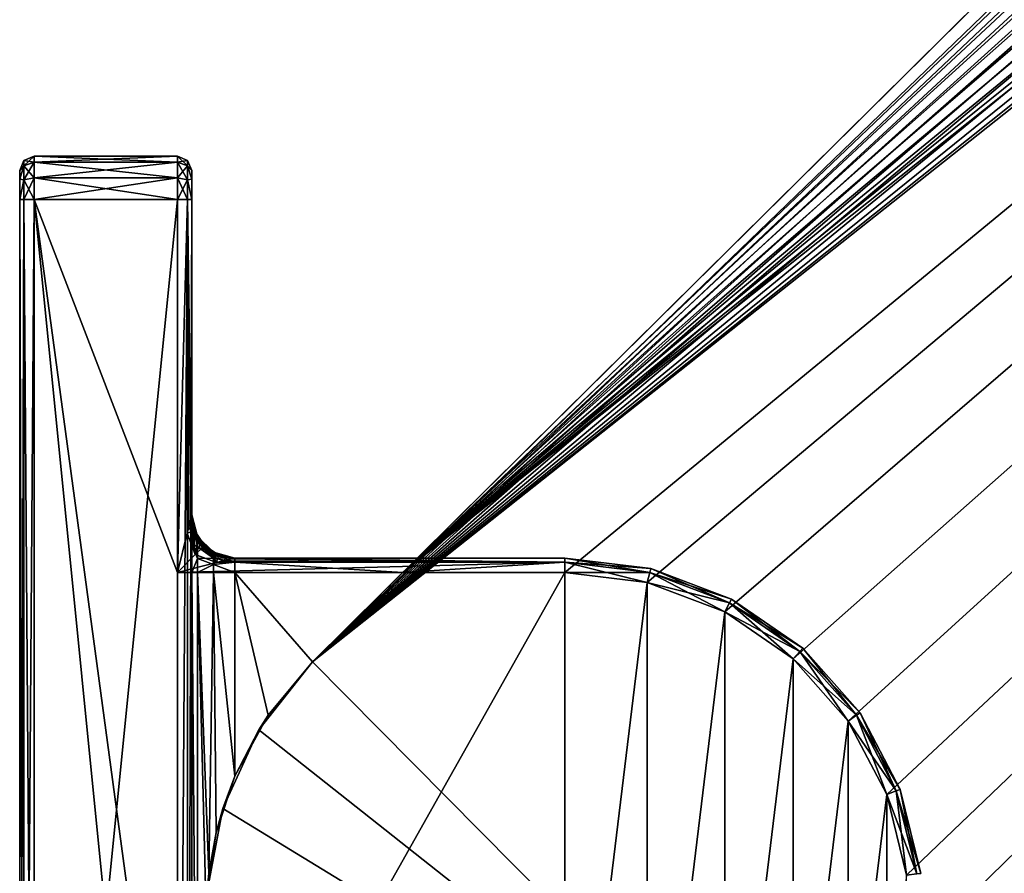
# Model space of a CAD drawing. Header units: metres. Extents: x 0 to 643, y -594 to 49.
# Tile 2 of 22: x 0 to 34, y -187 to -158. Entities that reach past the tile are written whole.
import ezdxf

# ---------------------------------------------------------------- set-up
doc = ezdxf.new("R2010")
doc.units = ezdxf.units.M

msp = doc.modelspace()

# ---------------------------------------------------------------- linework, layer by layer
at = {"layer": 'Y2A610'}
for points in [[(178.153732, -18.019377, 1998), (10.203054, -179.964493, 1998), (181.160767, -18.215542, 1998)], [(10.203054, -179.964493, 1998), (178.153732, -18.019377, 1998), (170.052521, -21.619474, 1998)], [(181.160767, -18.215542, 1998), (10.203054, -179.964493, 1998), (184.033463, -19.125635, 1998)], [(184.033463, -19.125635, 1998), (10.203054, -179.964493, 1998), (186.604889, -20.696764, 1998)], [(186.604889, -20.696764, 1998), (10.203054, -179.964493, 1998), (188.725601, -22.837624, 1998)], [(170.052521, -21.619474, 1998), (170.052521, -21.619474, 1992), (10.203054, -179.964493, 1998)], [(170.052521, -21.619474, 1992), (166.849472, -24.792381, 1992), (10.203054, -179.964493, 1998)], [(188.725601, -22.837624, 1998), (10.203054, -179.964493, 1998), (190.272339, -25.42379, 1998)], [(10.203054, -179.964493, 1998), (166.849472, -24.792381, 1992), (13.352166, -176.845032, 1992)], [(166.849472, -30.5, 1992), (13.352166, -176.845032, 1992), (166.849472, -24.792381, 1992)], [(190.272339, -25.42379, 1998), (10.203054, -179.964493, 1998), (191.155228, -28.30497, 1998)], [(191.155228, -28.30497, 1998), (10.203054, -179.964493, 1998), (191.322952, -31.313715, 1998)], [(167.198166, -33.371788, 1992), (13.352166, -176.845032, 1992), (166.849472, -30.5, 1992)], [(191.322952, -31.313715, 1998), (10.203054, -179.964493, 1998), (190.765762, -34.275169, 1998)], [(168.223999, -36.076679, 1992), (13.352166, -176.845032, 1992), (167.198166, -33.371788, 1992)], [(190.765762, -34.275169, 1998), (10.203054, -179.964493, 1998), (189.516037, -37.017227, 1998)], [(169.86734, -38.457474, 1992), (13.352166, -176.845032, 1992), (168.223999, -36.076679, 1992)], [(189.516037, -37.017227, 1998), (10.203054, -179.964493, 1998), (187.646408, -39.380527, 1998)], [(172.0327, -40.375805, 1992), (13.352166, -176.845032, 1992), (169.86734, -38.457474, 1992)], [(187.646408, -39.380527, 1998), (10.203054, -179.964493, 1998), (27.796946, -197.725555, 1998)], [(187.646408, -39.380527, 1992), (187.646408, -39.380527, 1998), (27.796946, -197.725555, 1992)], [(187.646408, -39.380527, 1998), (27.796946, -197.725555, 1998), (27.796946, -197.725555, 1992)], [(27.796946, -197.725555, 1992), (185.666245, -40.375805, 1992), (187.646408, -39.380527, 1992)], [(174.594208, -41.720196, 1992), (13.352166, -176.845032, 1992), (172.0327, -40.375805, 1992)], [(185.666245, -40.375805, 1992), (27.796946, -197.725555, 1992), (183.104721, -41.720196, 1992)], [(177.40303, -42.412506, 1992), (13.352166, -176.845032, 1992), (174.594208, -41.720196, 1992)], [(13.352166, -176.845032, 1992), (183.104721, -41.720196, 1992), (19, -176.845032, 1992)], [(183.104721, -41.720196, 1992), (13.352166, -176.845032, 1992), (180.295914, -42.412506, 1992)], [(183.104721, -41.720196, 1992), (21.871788, -177.193726, 1992), (19, -176.845032, 1992)], [(21.871788, -177.193726, 1992), (183.104721, -41.720196, 1992), (24.576677, -178.219559, 1992)], [(24.576677, -178.219559, 1992), (183.104721, -41.720196, 1992), (26.957472, -179.8629, 1992)], [(26.957472, -179.8629, 1992), (183.104721, -41.720196, 1992), (28.875807, -182.028244, 1992)], [(183.104721, -41.720196, 1992), (27.796946, -197.725555, 1992), (28.875807, -195.661804, 1992)], [(28.875807, -195.661804, 1992), (30.220196, -193.100281, 1992), (183.104721, -41.720196, 1992)], [(28.875807, -182.028244, 1992), (183.104721, -41.720196, 1992), (30.220196, -184.589767, 1992)], [(30.220196, -193.100281, 1992), (30.912506, -190.291458, 1992), (183.104721, -41.720196, 1992)], [(30.220196, -184.589767, 1992), (183.104721, -41.720196, 1992), (30.912506, -187.39859, 1992)], [(30.912506, -187.39859, 1992), (183.104721, -41.720196, 1992), (30.912506, -190.291458, 1992)], [(180.295914, -42.412506, 1992), (13.352166, -176.845032, 1992), (177.40303, -42.412506, 1992)], [(0.146447, -162.672821, 1988.823242), (0, -162.845032, 1989.5), (0.146447, -162.49147, 1989.5)], [(0, -162.845032, 1989.5), (0, -162.845032, 2011.5), (0.146447, -162.49147, 1989.5)], [(0, -162.845032, 2011.5), (0.146447, -162.49147, 2011.5), (0.146447, -162.49147, 1989.5)], [(0, -162.845032, 2011.5), (0.146447, -162.672821, 2012.176758), (0.146447, -162.49147, 2011.5)], [(0.5, -162.54599, 1988.75), (0.146447, -162.672821, 1988.823242), (0.5, -162.345032, 1989.5)], [(0.146447, -162.672821, 1988.823242), (0.146447, -162.49147, 1989.5), (0.5, -162.345032, 1989.5)], [(0.146447, -162.49147, 1989.5), (0.146447, -162.49147, 2011.5), (0.5, -162.345032, 1989.5)], [(0.146447, -162.49147, 2011.5), (0.5, -162.345032, 2011.5), (0.5, -162.345032, 1989.5)], [(0.5, -162.345032, 2011.5), (0.146447, -162.49147, 2011.5), (0.5, -162.54599, 2012.25)], [(0.146447, -162.49147, 2011.5), (0.146447, -162.672821, 2012.176758), (0.5, -162.54599, 2012.25)], [(0.5, -163.095032, 1988.200928), (0.146447, -163.168243, 1988.327759), (0.5, -162.54599, 1988.75)], [(0.146447, -163.168243, 1988.327759), (0.146447, -162.672821, 1988.823242), (0.5, -162.54599, 1988.75)], [(0.5, -162.54599, 2012.25), (0.146447, -162.672821, 2012.176758), (0.5, -163.095032, 2012.799072)], [(0.5, -162.54599, 2012.25), (5.5, -162.54599, 2012.25), (0.5, -162.345032, 2011.5)], [(5.5, -162.54599, 2012.25), (5.5, -162.345032, 2011.5), (0.5, -162.345032, 2011.5)], [(0.5, -162.345032, 1989.5), (0.5, -162.345032, 2011.5), (5.5, -162.345032, 1989.5)], [(0.5, -162.345032, 2011.5), (5.5, -162.345032, 2011.5), (5.5, -162.345032, 1989.5)], [(0.5, -162.345032, 1989.5), (5.5, -162.345032, 1989.5), (0.5, -162.54599, 1988.75)], [(5.5, -162.345032, 1989.5), (5.5, -162.54599, 1988.75), (0.5, -162.54599, 1988.75)], [(0.5, -163.095032, 2012.799072), (5.5, -163.095032, 2012.799072), (0.5, -162.54599, 2012.25)], [(5.5, -163.095032, 2012.799072), (5.5, -162.54599, 2012.25), (0.5, -162.54599, 2012.25)], [(0.5, -162.54599, 1988.75), (5.5, -162.54599, 1988.75), (0.5, -163.095032, 1988.200928)], [(5.5, -162.54599, 1988.75), (5.5, -163.095032, 1988.200928), (0.5, -163.095032, 1988.200928)], [(5.5, -162.345032, 1989.5), (5.853553, -162.49147, 1989.5), (5.5, -162.54599, 1988.75)], [(5.5, -162.345032, 1989.5), (5.5, -162.345032, 2011.5), (5.853553, -162.49147, 1989.5)], [(5.5, -162.345032, 2011.5), (5.853553, -162.49147, 2011.5), (5.853553, -162.49147, 1989.5)], [(5.5, -162.54599, 2012.25), (5.853553, -162.672821, 2012.176758), (5.5, -162.345032, 2011.5)], [(5.853553, -162.672821, 2012.176758), (5.853553, -162.49147, 2011.5), (5.5, -162.345032, 2011.5)], [(5.853553, -162.49147, 1989.5), (5.853553, -162.672821, 1988.823242), (5.5, -162.54599, 1988.75)], [(5.5, -162.54599, 1988.75), (5.853553, -162.672821, 1988.823242), (5.5, -163.095032, 1988.200928)], [(5.5, -163.095032, 2012.799072), (5.853553, -163.168243, 2012.672241), (5.5, -162.54599, 2012.25)], [(5.853553, -163.168243, 2012.672241), (5.853553, -162.672821, 2012.176758), (5.5, -162.54599, 2012.25)], [(6, -162.845032, 1989.5), (5.853553, -162.672821, 1988.823242), (5.853553, -162.49147, 1989.5)], [(5.853553, -162.49147, 1989.5), (5.853553, -162.49147, 2011.5), (6, -162.845032, 1989.5)], [(5.853553, -162.49147, 2011.5), (6, -162.845032, 2011.5), (6, -162.845032, 1989.5)], [(5.853553, -162.672821, 2012.176758), (6, -162.845032, 2011.5), (5.853553, -162.49147, 2011.5)], [(0.146447, -163.168243, 1988.327759), (0, -163.137924, 1988.792847), (0.146447, -162.672821, 1988.823242)], [(0, -163.137924, 1988.792847), (0, -162.845032, 1989.5), (0.146447, -162.672821, 1988.823242)], [(0, -163.137924, 2012.207153), (0.146447, -162.672821, 2012.176758), (0, -162.845032, 2011.5)], [(0.146447, -162.672821, 2012.176758), (0, -163.137924, 2012.207153), (0.146447, -163.168243, 2012.672241)], [(0, -163.137924, 2012.207153), (0, -162.845032, 2011.5), (0, -163.137924, 1988.792847)], [(0, -163.137924, 1988.792847), (0, -162.845032, 2011.5), (0, -162.845032, 1989.5)], [(0.146447, -162.672821, 2012.176758), (0.146447, -163.168243, 2012.672241), (0.5, -163.095032, 2012.799072)], [(5.853553, -162.672821, 1988.823242), (5.853553, -163.168243, 1988.327759), (5.5, -163.095032, 1988.200928)], [(6, -163.137924, 1988.792847), (5.853553, -162.672821, 1988.823242), (6, -162.845032, 1989.5)], [(5.853553, -162.672821, 1988.823242), (6, -163.137924, 1988.792847), (5.853553, -163.168243, 1988.327759)], [(5.853553, -163.168243, 2012.672241), (6, -163.137924, 2012.207153), (5.853553, -162.672821, 2012.176758)], [(6, -163.137924, 2012.207153), (6, -162.845032, 2011.5), (5.853553, -162.672821, 2012.176758)], [(6, -162.845032, 2011.5), (6, -163.137924, 2012.207153), (6, -162.845032, 1989.5)], [(6, -163.137924, 2012.207153), (6, -163.137924, 1988.792847), (6, -162.845032, 1989.5)], [(0, -163.137924, 1988.792847), (0.146447, -163.168243, 1988.327759), (0, -163.845032, 1988.5)], [(0, -163.137924, 2012.207153), (0, -163.845032, 2012.5), (0.146447, -163.168243, 2012.672241)], [(0, -163.845032, 1988.5), (0, -163.137924, 2012.207153), (0, -163.137924, 1988.792847)], [(0, -163.137924, 2012.207153), (0, -163.845032, 1988.5), (0, -163.845032, 2012.5)], [(0, -163.845032, 1988.5), (0.146447, -163.168243, 1988.327759), (0.146447, -163.845032, 1988.146484)], [(0.146447, -163.168243, 2012.672241), (0, -163.845032, 2012.5), (0.146447, -163.845032, 2012.853516)], [(0.5, -163.845032, 1988), (0.146447, -163.845032, 1988.146484), (0.5, -163.095032, 1988.200928)], [(0.146447, -163.845032, 1988.146484), (0.146447, -163.168243, 1988.327759), (0.5, -163.095032, 1988.200928)], [(0.5, -163.095032, 2012.799072), (0.146447, -163.168243, 2012.672241), (0.5, -163.845032, 2013)], [(0.146447, -163.168243, 2012.672241), (0.146447, -163.845032, 2012.853516), (0.5, -163.845032, 2013)], [(0.5, -163.845032, 2013), (5.5, -163.845032, 2013), (0.5, -163.095032, 2012.799072)], [(5.5, -163.845032, 2013), (5.5, -163.095032, 2012.799072), (0.5, -163.095032, 2012.799072)], [(0.5, -163.095032, 1988.200928), (5.5, -163.095032, 1988.200928), (0.5, -163.845032, 1988)], [(5.5, -163.095032, 1988.200928), (5.5, -163.845032, 1988), (0.5, -163.845032, 1988)], [(5.5, -163.095032, 1988.200928), (5.853553, -163.168243, 1988.327759), (5.5, -163.845032, 1988)], [(5.5, -163.845032, 2013), (5.853553, -163.845032, 2012.853516), (5.5, -163.095032, 2012.799072)], [(5.853553, -163.845032, 2012.853516), (5.853553, -163.168243, 2012.672241), (5.5, -163.095032, 2012.799072)], [(5.853553, -163.168243, 1988.327759), (5.853553, -163.845032, 1988.146484), (5.5, -163.845032, 1988)], [(6, -163.137924, 1988.792847), (6, -163.845032, 1988.5), (5.853553, -163.168243, 1988.327759)], [(6, -163.137924, 2012.207153), (5.853553, -163.168243, 2012.672241), (6, -163.845032, 2012.5)], [(5.853553, -163.168243, 1988.327759), (6, -163.845032, 1988.5), (5.853553, -163.845032, 1988.146484)], [(6, -163.845032, 2012.5), (5.853553, -163.168243, 2012.672241), (5.853553, -163.845032, 2012.853516)], [(6, -163.845032, 2012.5), (6, -163.137924, 1988.792847), (6, -163.137924, 2012.207153)], [(6, -163.137924, 1988.792847), (6, -163.845032, 2012.5), (6, -163.845032, 1988.5)], [(0.146447, -213.845032, 2012.853516), (0.146447, -163.845032, 2012.853516), (0, -213.845032, 2012.5)], [(0.146447, -163.845032, 2012.853516), (0, -163.845032, 2012.5), (0, -213.845032, 2012.5)], [(0, -213.845032, 1988.5), (0, -163.845032, 1988.5), (0.146447, -213.845032, 1988.146484)], [(0, -163.845032, 1988.5), (0.146447, -163.845032, 1988.146484), (0.146447, -213.845032, 1988.146484)], [(0, -163.845032, 1988.5), (0, -213.845032, 1988.5), (0, -163.845032, 2012.5)], [(0, -163.845032, 2012.5), (0, -213.845032, 1988.5), (0, -213.845032, 2012.5)], [(0.5, -213.845032, 2013), (0.5, -163.845032, 2013), (0.146447, -213.845032, 2012.853516)], [(0.5, -163.845032, 2013), (0.146447, -163.845032, 2012.853516), (0.146447, -213.845032, 2012.853516)], [(0.146447, -213.845032, 1988.146484), (0.146447, -163.845032, 1988.146484), (0.5, -213.845032, 1988)], [(0.146447, -163.845032, 1988.146484), (0.5, -163.845032, 1988), (0.5, -213.845032, 1988)], [(5.5, -213.845032, 2013), (5.5, -163.845032, 2013), (0.5, -213.845032, 2013)], [(5.5, -163.845032, 2013), (0.5, -163.845032, 2013), (0.5, -213.845032, 2013)], [(5.5, -176.845032, 1988), (0.5, -163.845032, 1988), (5.5, -163.845032, 1988)], [(5.5, -200.845032, 1988), (0.5, -163.845032, 1988), (5.5, -176.845032, 1988)], [(0.5, -163.845032, 1988), (5.5, -213.845032, 1988), (0.5, -213.845032, 1988)], [(5.5, -213.845032, 1988), (0.5, -163.845032, 1988), (5.5, -200.845032, 1988)], [(5.5, -163.845032, 2013), (5.5, -213.845032, 2013), (5.853553, -163.845032, 2012.853516)], [(5.5, -213.845032, 2013), (5.853553, -213.845032, 2012.853516), (5.853553, -163.845032, 2012.853516)], [(5.853553, -163.845032, 1988.146484), (5.5, -176.845032, 1988), (5.5, -163.845032, 1988)], [(5.5, -176.845032, 1988), (5.853553, -163.845032, 1988.146484), (5.840758, -175.481995, 1988.134155)], [(5.840758, -175.481995, 1988.134155), (5.853553, -163.845032, 1988.146484), (5.896452, -175.259216, 1988.195313)], [(5.853553, -163.845032, 2012.853516), (5.853553, -213.845032, 2012.853516), (6, -163.845032, 2012.5)], [(5.853553, -213.845032, 2012.853516), (6, -213.845032, 2012.5), (6, -163.845032, 2012.5)], [(6, -174.845032, 1988.5), (5.853553, -163.845032, 1988.146484), (6, -163.845032, 1988.5)], [(5.997613, -174.854568, 1988.451172), (5.853553, -163.845032, 1988.146484), (6, -174.845032, 1988.5)], [(5.98625, -174.900024, 1988.383545), (5.853553, -163.845032, 1988.146484), (5.997613, -174.854568, 1988.451172)], [(5.971497, -174.95903, 1988.333618), (5.853553, -163.845032, 1988.146484), (5.98625, -174.900024, 1988.383545)], [(5.896452, -175.259216, 1988.195313), (5.853553, -163.845032, 1988.146484), (5.971497, -174.95903, 1988.333618)], [(6, -174.845032, 1988.5), (6, -163.845032, 2012.5), (6, -174.845032, 1988.812256)], [(6, -163.845032, 1988.5), (6, -163.845032, 2012.5), (6, -174.845032, 1988.5)], [(6, -175.845032, 1993.232056), (6, -163.845032, 2012.5), (6, -176.845032, 1993.5)], [(6, -163.845032, 2012.5), (6, -213.845032, 2012.5), (6, -176.845032, 1993.5)], [(6, -175.112976, 1992.5), (6, -163.845032, 2012.5), (6, -175.845032, 1993.232056)], [(6, -174.845032, 1991.5), (6, -163.845032, 2012.5), (6, -175.112976, 1992.5)], [(6, -174.845032, 1988.812256), (6, -163.845032, 2012.5), (6, -174.845032, 1991.5)], [(5.896452, -175.259216, 1988.195313), (5.971497, -174.95903, 1988.333618), (6.018165, -175.126526, 1988.496216)], [(5.971497, -174.95903, 1988.333618), (5.98625, -174.900024, 1988.383545), (6.018165, -175.126526, 1988.496216)], [(6.018165, -175.126526, 1988.496216), (5.98625, -174.900024, 1988.383545), (5.997613, -174.854568, 1988.451172)], [(5.997613, -174.854568, 1988.451172), (6, -174.845032, 1988.5), (6.018165, -175.126526, 1988.496216)], [(6, -175.112976, 1992.5), (6.200962, -175.69017, 1991.978394), (6, -174.845032, 1991.5)], [(6.200962, -175.69017, 1991.978394), (6.200962, -175.595032, 1991.5), (6, -174.845032, 1991.5)], [(6, -174.845032, 1991.5), (6.200962, -175.595032, 1991.5), (6, -174.845032, 1988.812256)], [(6.200962, -175.595032, 1991.5), (6.114181, -175.419052, 1988.812256), (6, -174.845032, 1988.812256)], [(6, -174.845032, 1988.5), (6, -174.845032, 1988.812256), (6.018165, -175.126526, 1988.496216)], [(6.018165, -175.126526, 1988.496216), (6, -174.845032, 1988.812256), (6.114181, -175.419052, 1988.812256)], [(5.896452, -175.259216, 1988.195313), (5.97267, -175.434387, 1988.271362), (5.840758, -175.481995, 1988.134155)], [(6.018165, -175.126526, 1988.496216), (5.97267, -175.434387, 1988.271362), (5.896452, -175.259216, 1988.195313)], [(6.048797, -175.416504, 1988.385376), (5.97267, -175.434387, 1988.271362), (6.018165, -175.126526, 1988.496216)], [(6, -175.845032, 1993.232056), (6.200962, -175.961136, 1992.383911), (6, -175.112976, 1992.5)], [(6.200962, -175.961136, 1992.383911), (6.200962, -175.69017, 1991.978394), (6, -175.112976, 1992.5)], [(6.114181, -175.419052, 1988.812256), (6.087866, -175.39682, 1988.518433), (6.018165, -175.126526, 1988.496216)], [(6.018165, -175.126526, 1988.496216), (6.087866, -175.39682, 1988.518433), (6.048797, -175.416504, 1988.385376)], [(5.840758, -175.481995, 1988.134155), (6.119531, -176.225494, 1988.168823), (5.5, -176.845032, 1988)], [(5.97267, -175.434387, 1988.271362), (6.119531, -176.225494, 1988.168823), (5.840758, -175.481995, 1988.134155)], [(6.069805, -175.606277, 1988.328857), (5.97267, -175.434387, 1988.271362), (6.048797, -175.416504, 1988.385376)], [(6.069805, -175.606277, 1988.328857), (6.119531, -176.225494, 1988.168823), (5.97267, -175.434387, 1988.271362)], [(6.087866, -175.39682, 1988.518433), (6.169939, -175.66362, 1988.415039), (6.048797, -175.416504, 1988.385376)], [(6.155996, -175.670242, 1988.391846), (6.069805, -175.606277, 1988.328857), (6.048797, -175.416504, 1988.385376)], [(6.048797, -175.416504, 1988.385376), (6.169939, -175.66362, 1988.415039), (6.155996, -175.670242, 1988.391846)], [(6.207443, -175.798767, 1988.370972), (6.119531, -176.225494, 1988.168823), (6.069805, -175.606277, 1988.328857)], [(6.155996, -175.670242, 1988.391846), (6.207443, -175.798767, 1988.370972), (6.069805, -175.606277, 1988.328857)], [(6.087866, -175.39682, 1988.518433), (6.214919, -175.641037, 1988.562256), (6.169939, -175.66362, 1988.415039)], [(6.214919, -175.641037, 1988.562256), (6.087866, -175.39682, 1988.518433), (6.114181, -175.419052, 1988.812256)], [(6.114181, -175.419052, 1988.812256), (6.200962, -175.595032, 1991.5), (6.43934, -175.905685, 1988.812256)], [(6.214919, -175.641037, 1988.562256), (6.114181, -175.419052, 1988.812256), (6.317215, -175.79628, 1988.553467)], [(6.317215, -175.79628, 1988.553467), (6.114181, -175.419052, 1988.812256), (6.43934, -175.905685, 1988.812256)], [(6.169939, -175.66362, 1988.415039), (6.24772, -175.830154, 1988.387573), (6.155996, -175.670242, 1988.391846)], [(6.24772, -175.830154, 1988.387573), (6.207443, -175.798767, 1988.370972), (6.155996, -175.670242, 1988.391846)], [(6.169939, -175.66362, 1988.415039), (6.214919, -175.641037, 1988.562256), (6.278988, -175.815399, 1988.432373)], [(6.24772, -175.830154, 1988.387573), (6.169939, -175.66362, 1988.415039), (6.278988, -175.815399, 1988.432373)], [(6.200962, -175.69017, 1991.978394), (6.75, -176.144058, 1991.5), (6.200962, -175.595032, 1991.5)], [(6.200962, -175.595032, 1991.5), (6.75, -176.144058, 1991.5), (6.43934, -175.905685, 1988.812256)], [(6.200962, -175.961136, 1992.383911), (6.75, -176.197418, 1991.768188), (6.200962, -175.69017, 1991.978394)], [(6.75, -176.197418, 1991.768188), (6.75, -176.144058, 1991.5), (6.200962, -175.69017, 1991.978394)], [(6.278988, -175.815399, 1988.432373), (6.214919, -175.641037, 1988.562256), (6.317215, -175.79628, 1988.553467)], [(6, -176.845032, 1993.5), (6.200962, -176.366669, 1992.654907), (6, -175.845032, 1993.232056)], [(6.200962, -176.366669, 1992.654907), (6.200962, -175.961136, 1992.383911), (6, -175.845032, 1993.232056)], [(6.284964, -175.890106, 1988.381592), (6.119531, -176.225494, 1988.168823), (6.207443, -175.798767, 1988.370972)], [(6.367634, -175.977386, 1988.385132), (6.119531, -176.225494, 1988.168823), (6.284964, -175.890106, 1988.381592)], [(6.863033, -176.504272, 1988.134155), (6.119531, -176.225494, 1988.168823), (6.367634, -175.977386, 1988.385132)], [(6.200962, -176.366669, 1992.654907), (6.75, -176.349365, 1991.995605), (6.200962, -175.961136, 1992.383911)], [(6.75, -176.349365, 1991.995605), (6.75, -176.197418, 1991.768188), (6.200962, -175.961136, 1992.383911)], [(6.207443, -175.798767, 1988.370972), (6.24772, -175.830154, 1988.387573), (6.284964, -175.890106, 1988.381592)], [(6.24772, -175.830154, 1988.387573), (6.278988, -175.815399, 1988.432373), (6.284964, -175.890106, 1988.381592)], [(6.317215, -175.79628, 1988.553467), (6.415871, -175.929138, 1988.508911), (6.278988, -175.815399, 1988.432373)], [(6.415871, -175.929138, 1988.508911), (6.387995, -175.95694, 1988.419556), (6.278988, -175.815399, 1988.432373)], [(6.278988, -175.815399, 1988.432373), (6.387995, -175.95694, 1988.419556), (6.367634, -175.977386, 1988.385132)], [(6.284964, -175.890106, 1988.381592), (6.278988, -175.815399, 1988.432373), (6.367634, -175.977386, 1988.385132)], [(6.415871, -175.929138, 1988.508911), (6.317215, -175.79628, 1988.553467), (6.430757, -175.914307, 1988.609985)], [(6.430757, -175.914307, 1988.609985), (6.317215, -175.79628, 1988.553467), (6.43934, -175.905685, 1988.812256)], [(6.367634, -175.977386, 1988.385132), (6.387995, -175.95694, 1988.419556), (6.515385, -176.097641, 1988.387573)], [(6.532812, -176.126694, 1988.372925), (6.863033, -176.504272, 1988.134155), (6.367634, -175.977386, 1988.385132)], [(6.367634, -175.977386, 1988.385132), (6.515385, -176.097641, 1988.387573), (6.532812, -176.126694, 1988.372925)], [(6.387995, -175.95694, 1988.419556), (6.415871, -175.929138, 1988.508911), (6.53013, -176.066391, 1988.432373)], [(6.387995, -175.95694, 1988.419556), (6.53013, -176.066391, 1988.432373), (6.515385, -176.097641, 1988.387573)], [(6.415871, -175.929138, 1988.508911), (6.430757, -175.914307, 1988.609985), (6.549245, -176.028168, 1988.553467)], [(6.415871, -175.929138, 1988.508911), (6.549245, -176.028168, 1988.553467), (6.53013, -176.066391, 1988.432373)], [(6.430757, -175.914307, 1988.609985), (6.43934, -175.905685, 1988.812256), (6.549245, -176.028168, 1988.553467)], [(6.43934, -175.905685, 1988.812256), (6.75, -176.144058, 1991.5), (6.925975, -176.23085, 1988.812256)], [(6.549245, -176.028168, 1988.553467), (6.43934, -175.905685, 1988.812256), (6.925975, -176.23085, 1988.812256)], [(6.705029, -176.130737, 1988.562256), (6.53013, -176.066391, 1988.432373), (6.549245, -176.028168, 1988.553467)], [(6.925975, -176.23085, 1988.812256), (6.705029, -176.130737, 1988.562256), (6.549245, -176.028168, 1988.553467)], [(6.119531, -176.225494, 1988.168823), (6.863033, -176.504272, 1988.134155), (5.5, -176.845032, 1988)], [(6.200962, -176.845032, 1992.75), (6.200962, -176.366669, 1992.654907), (6, -176.845032, 1993.5)], [(6.75, -176.349365, 1991.995605), (6.200962, -176.366669, 1992.654907), (6.75, -176.576782, 1992.147583)], [(6.200962, -176.366669, 1992.654907), (6.200962, -176.845032, 1992.75), (6.75, -176.576782, 1992.147583)], [(6.515385, -176.097641, 1988.387573), (6.53013, -176.066391, 1988.432373), (6.682475, -176.175659, 1988.415039)], [(6.515385, -176.097641, 1988.387573), (6.675853, -176.189575, 1988.391846), (6.532812, -176.126694, 1988.372925)], [(6.675853, -176.189575, 1988.391846), (6.515385, -176.097641, 1988.387573), (6.682475, -176.175659, 1988.415039)], [(6.682475, -176.175659, 1988.415039), (6.53013, -176.066391, 1988.432373), (6.705029, -176.130737, 1988.562256)], [(6.710212, -176.256836, 1988.33667), (6.863033, -176.504272, 1988.134155), (6.532812, -176.126694, 1988.372925)], [(6.532812, -176.126694, 1988.372925), (6.675853, -176.189575, 1988.391846), (6.710212, -176.256836, 1988.33667)], [(6.675853, -176.189575, 1988.391846), (6.682475, -176.175659, 1988.415039), (6.949343, -176.257584, 1988.518433)], [(6.675853, -176.189575, 1988.391846), (6.929664, -176.296616, 1988.385376), (6.710212, -176.256836, 1988.33667)], [(6.929664, -176.296616, 1988.385376), (6.675853, -176.189575, 1988.391846), (6.949343, -176.257584, 1988.518433)], [(6.949343, -176.257584, 1988.518433), (6.682475, -176.175659, 1988.415039), (6.705029, -176.130737, 1988.562256)], [(6.705029, -176.130737, 1988.562256), (6.925975, -176.23085, 1988.812256), (6.949343, -176.257584, 1988.518433)], [(6.895912, -176.364914, 1988.276978), (6.863033, -176.504272, 1988.134155), (6.710212, -176.256836, 1988.33667)], [(6.710212, -176.256836, 1988.33667), (6.929664, -176.296616, 1988.385376), (6.895912, -176.364914, 1988.276978)], [(6.75, -176.144058, 1991.5), (6.75, -176.197418, 1991.768188), (7.5, -176.345032, 1991.5)], [(6.75, -176.144058, 1991.5), (7.5, -176.345032, 1991.5), (6.925975, -176.23085, 1988.812256)], [(7.5, -176.345032, 1991.5), (6.75, -176.197418, 1991.768188), (7.5, -176.49147, 1991.853516)], [(6.75, -176.197418, 1991.768188), (6.75, -176.349365, 1991.995605), (7.5, -176.49147, 1991.853516)], [(6.75, -176.576782, 1992.147583), (7.5, -176.49147, 1991.853516), (6.75, -176.349365, 1991.995605)], [(6.863033, -176.504272, 1988.134155), (6.895912, -176.364914, 1988.276978), (7.085809, -176.448578, 1988.195313)], [(6.929664, -176.296616, 1988.385376), (7.219734, -176.327042, 1988.496094), (6.895912, -176.364914, 1988.276978)], [(6.895912, -176.364914, 1988.276978), (7.219734, -176.327042, 1988.496094), (7.085809, -176.448578, 1988.195313)], [(6.925975, -176.23085, 1988.812256), (7.5, -176.345032, 1991.5), (7.5, -176.345032, 1988.812256)], [(6.949343, -176.257584, 1988.518433), (6.925975, -176.23085, 1988.812256), (7.219734, -176.327042, 1988.496094)], [(7.219734, -176.327042, 1988.496094), (6.925975, -176.23085, 1988.812256), (7.5, -176.345032, 1988.812256)], [(6.929664, -176.296616, 1988.385376), (6.949343, -176.257584, 1988.518433), (7.219734, -176.327042, 1988.496094)], [(7.219734, -176.327042, 1988.496094), (7.38599, -176.373535, 1988.333618), (7.085809, -176.448578, 1988.195313)], [(7.38599, -176.373535, 1988.333618), (19, -176.49147, 1988.146484), (7.085809, -176.448578, 1988.195313)], [(7.219734, -176.327042, 1988.496094), (7.5, -176.345032, 1988.812256), (7.5, -176.345032, 1988.5)], [(7.5, -176.345032, 1988.5), (7.490455, -176.347412, 1988.451172), (7.219734, -176.327042, 1988.496094)], [(7.490455, -176.347412, 1988.451172), (7.445002, -176.35878, 1988.383545), (7.219734, -176.327042, 1988.496094)], [(7.219734, -176.327042, 1988.496094), (7.445002, -176.35878, 1988.383545), (7.38599, -176.373535, 1988.333618)], [(7.445002, -176.35878, 1988.383545), (19, -176.49147, 1988.146484), (7.38599, -176.373535, 1988.333618)], [(7.490455, -176.347412, 1988.451172), (19, -176.49147, 1988.146484), (7.445002, -176.35878, 1988.383545)], [(7.5, -176.345032, 1988.5), (19, -176.49147, 1988.146484), (7.490455, -176.347412, 1988.451172)], [(19, -176.49147, 1988.146484), (7.5, -176.345032, 1988.5), (19, -176.345032, 1988.5)], [(7.5, -176.345032, 1988.5), (7.5, -176.345032, 1988.812256), (19, -176.345032, 1988.5)], [(7.5, -176.345032, 1988.812256), (7.5, -176.345032, 1991.5), (19, -176.345032, 1988.5)], [(19, -176.345032, 1988.5), (7.5, -176.345032, 1991.5), (19, -176.345032, 1991.5)], [(7.5, -176.49147, 1991.853516), (19, -176.49147, 1991.853516), (7.5, -176.345032, 1991.5)], [(19, -176.49147, 1991.853516), (19, -176.345032, 1991.5), (7.5, -176.345032, 1991.5)], [(19, -176.345032, 1988.5), (21.991446, -176.708252, 1988.5), (19, -176.49147, 1988.146484)], [(21.991446, -176.708252, 1991.5), (21.991446, -176.708252, 1988.5), (19, -176.345032, 1991.5)], [(21.991446, -176.708252, 1988.5), (19, -176.345032, 1988.5), (19, -176.345032, 1991.5)], [(21.991446, -176.708252, 1991.5), (19, -176.345032, 1991.5), (21.956398, -176.850449, 1991.853516)], [(19, -176.345032, 1991.5), (19, -176.49147, 1991.853516), (21.956398, -176.850449, 1991.853516)], [(5.5, -176.845032, 1988), (19, -176.49147, 1988.146484), (19, -176.845032, 1988)], [(6.863033, -176.504272, 1988.134155), (19, -176.49147, 1988.146484), (5.5, -176.845032, 1988)], [(6.75, -176.576782, 1992.147583), (6.200962, -176.845032, 1992.75), (6.75, -176.845032, 1992.200928)], [(7.5, -176.845032, 1992), (7.5, -176.49147, 1991.853516), (6.75, -176.576782, 1992.147583)], [(6.75, -176.845032, 1992.200928), (7.5, -176.845032, 1992), (6.75, -176.576782, 1992.147583)], [(7.085809, -176.448578, 1988.195313), (19, -176.49147, 1988.146484), (6.863033, -176.504272, 1988.134155)], [(7.5, -176.845032, 1992), (13.352166, -176.845032, 1992), (7.5, -176.49147, 1991.853516)], [(13.352166, -176.845032, 1992), (19, -176.49147, 1991.853516), (7.5, -176.49147, 1991.853516)], [(19, -176.845032, 1992), (19, -176.49147, 1991.853516), (13.352166, -176.845032, 1992)], [(21.991446, -176.708252, 1988.5), (21.956398, -176.850449, 1988.146484), (19, -176.49147, 1988.146484)], [(19, -176.49147, 1988.146484), (21.956398, -176.850449, 1988.146484), (19, -176.845032, 1988)], [(21.956398, -176.850449, 1991.853516), (19, -176.49147, 1991.853516), (21.871788, -177.193726, 1992)], [(19, -176.49147, 1991.853516), (19, -176.845032, 1992), (21.871788, -177.193726, 1992)], [(21.991446, -176.708252, 1988.5), (24.80904, -177.776825, 1988.5), (21.956398, -176.850449, 1988.146484)], [(21.991446, -176.708252, 1991.5), (21.956398, -176.850449, 1991.853516), (24.740982, -177.906494, 1991.853516)], [(24.80904, -177.776825, 1991.5), (24.80904, -177.776825, 1988.5), (21.991446, -176.708252, 1991.5)], [(24.80904, -177.776825, 1988.5), (21.991446, -176.708252, 1988.5), (21.991446, -176.708252, 1991.5)], [(24.80904, -177.776825, 1991.5), (21.991446, -176.708252, 1991.5), (24.740982, -177.906494, 1991.853516)], [(19, -200.845032, 1988), (5.5, -200.845032, 1988), (19, -176.845032, 1988)], [(19, -176.845032, 1988), (5.5, -200.845032, 1988), (5.5, -176.845032, 1988)], [(6, -176.845032, 1993.5), (6, -213.845032, 2012.5), (6, -200.845032, 1993.5)], [(6.200962, -176.845032, 1992.75), (6, -176.845032, 1993.5), (6.200962, -200.845032, 1992.75)], [(6, -176.845032, 1993.5), (6, -200.845032, 1993.5), (6.200962, -200.845032, 1992.75)], [(6.75, -176.845032, 1992.200928), (6.200962, -176.845032, 1992.75), (6.592245, -187.329239, 1992.305908)], [(6.592245, -187.329239, 1992.305908), (6.200962, -176.845032, 1992.75), (6.500642, -188.718353, 1992.381348)], [(6.200962, -176.845032, 1992.75), (6.200962, -200.845032, 1992.75), (6.500642, -188.718353, 1992.381348)], [(6.848454, -185.914169, 1992.148926), (6.75, -176.845032, 1992.200928), (6.592245, -187.329239, 1992.305908)], [(7.5, -176.845032, 1992), (6.75, -176.845032, 1992.200928), (7.5, -183.946045, 1992)], [(6.75, -176.845032, 1992.200928), (6.848454, -185.914169, 1992.148926), (7.5, -183.946045, 1992)], [(8.658111, -181.823959, 1992), (7.5, -176.845032, 1992), (7.5, -183.946045, 1992)], [(7.5, -176.845032, 1992), (10.203054, -179.964493, 1992), (13.352166, -176.845032, 1992)], [(10.203054, -179.964493, 1992), (7.5, -176.845032, 1992), (8.658111, -181.823959, 1992)], [(13.352166, -176.845032, 1992), (10.203054, -179.964493, 1992), (10.203054, -179.964493, 1998)], [(21.956398, -176.850449, 1988.146484), (21.871788, -177.193726, 1988), (19, -176.845032, 1988)], [(21.871788, -177.193726, 1988), (19, -200.845032, 1988), (19, -176.845032, 1988)], [(21.956398, -176.850449, 1988.146484), (24.740982, -177.906494, 1988.146484), (21.871788, -177.193726, 1988)], [(21.956398, -176.850449, 1991.853516), (21.871788, -177.193726, 1992), (24.576677, -178.219559, 1992)], [(24.80904, -177.776825, 1988.5), (24.740982, -177.906494, 1988.146484), (21.956398, -176.850449, 1988.146484)], [(24.740982, -177.906494, 1991.853516), (21.956398, -176.850449, 1991.853516), (24.576677, -178.219559, 1992)], [(21.871788, -200.496323, 1988), (19, -200.845032, 1988), (21.871788, -177.193726, 1988)], [(24.740982, -177.906494, 1988.146484), (24.576677, -178.219559, 1988), (21.871788, -177.193726, 1988)], [(24.576677, -178.219559, 1988), (21.871788, -200.496323, 1988), (21.871788, -177.193726, 1988)], [(24.740982, -177.906494, 1988.146484), (27.191921, -179.598251, 1988.146484), (24.576677, -178.219559, 1988)], [(24.740982, -177.906494, 1991.853516), (24.576677, -178.219559, 1992), (26.957472, -179.8629, 1992)], [(24.80904, -177.776825, 1988.5), (27.289034, -179.488647, 1988.5), (24.740982, -177.906494, 1988.146484)], [(24.80904, -177.776825, 1991.5), (24.740982, -177.906494, 1991.853516), (27.191921, -179.598251, 1991.853516)], [(27.289034, -179.488647, 1988.5), (27.191921, -179.598251, 1988.146484), (24.740982, -177.906494, 1988.146484)], [(27.191921, -179.598251, 1991.853516), (24.740982, -177.906494, 1991.853516), (26.957472, -179.8629, 1992)], [(27.289034, -179.488647, 1991.5), (27.289034, -179.488647, 1988.5), (24.80904, -177.776825, 1991.5)], [(27.289034, -179.488647, 1988.5), (24.80904, -177.776825, 1988.5), (24.80904, -177.776825, 1991.5)], [(27.289034, -179.488647, 1991.5), (24.80904, -177.776825, 1991.5), (27.191921, -179.598251, 1991.853516)], [(21.871788, -200.496323, 1988), (24.576677, -178.219559, 1988), (24.576677, -199.470505, 1988)], [(27.191921, -179.598251, 1988.146484), (26.957472, -179.8629, 1988), (24.576677, -178.219559, 1988)], [(24.576677, -178.219559, 1988), (26.957472, -179.8629, 1988), (24.576677, -199.470505, 1988)], [(27.191921, -179.598251, 1988.146484), (29.166775, -181.827408, 1988.146484), (26.957472, -179.8629, 1988)], [(27.191921, -179.598251, 1991.853516), (26.957472, -179.8629, 1992), (28.875807, -182.028244, 1992)], [(27.289034, -179.488647, 1988.5), (29.287298, -181.744217, 1988.5), (27.191921, -179.598251, 1988.146484)], [(27.289034, -179.488647, 1991.5), (27.191921, -179.598251, 1991.853516), (29.166775, -181.827408, 1991.853516)], [(29.287298, -181.744217, 1988.5), (29.166775, -181.827408, 1988.146484), (27.191921, -179.598251, 1988.146484)], [(29.166775, -181.827408, 1991.853516), (27.191921, -179.598251, 1991.853516), (28.875807, -182.028244, 1992)], [(29.287298, -181.744217, 1991.5), (29.287298, -181.744217, 1988.5), (27.289034, -179.488647, 1991.5)], [(29.287298, -181.744217, 1988.5), (27.289034, -179.488647, 1988.5), (27.289034, -179.488647, 1991.5)], [(29.287298, -181.744217, 1991.5), (27.289034, -179.488647, 1991.5), (29.166775, -181.827408, 1991.853516)], [(10.203054, -179.964493, 1998), (8.333428, -182.327805, 1998), (27.796946, -197.725555, 1998)], [(10.203054, -179.964493, 1998), (10.203054, -179.964493, 1992), (8.333428, -182.327805, 1998)], [(10.203054, -179.964493, 1992), (8.658111, -181.823959, 1992), (8.333428, -182.327805, 1998)], [(24.576677, -199.470505, 1988), (26.957472, -179.8629, 1988), (26.957472, -197.827148, 1988)], [(29.166775, -181.827408, 1988.146484), (28.875807, -182.028244, 1988), (26.957472, -179.8629, 1988)], [(26.957472, -179.8629, 1988), (28.875807, -182.028244, 1988), (26.957472, -197.827148, 1988)], [(7.5, -183.946045, 1992), (8.333428, -182.327805, 1998), (8.658111, -181.823959, 1992)], [(29.166775, -181.827408, 1988.146484), (30.550774, -184.464401, 1988.146484), (28.875807, -182.028244, 1988)], [(29.166775, -181.827408, 1991.853516), (28.875807, -182.028244, 1992), (30.220196, -184.589767, 1992)], [(29.287298, -181.744217, 1988.5), (30.687702, -184.41246, 1988.5), (29.166775, -181.827408, 1988.146484)], [(29.287298, -181.744217, 1991.5), (29.166775, -181.827408, 1991.853516), (30.550774, -184.464401, 1991.853516)], [(30.687702, -184.41246, 1988.5), (30.550774, -184.464401, 1988.146484), (29.166775, -181.827408, 1988.146484)], [(30.550774, -184.464401, 1991.853516), (29.166775, -181.827408, 1991.853516), (30.220196, -184.589767, 1992)], [(30.687702, -184.41246, 1991.5), (30.687702, -184.41246, 1988.5), (29.287298, -181.744217, 1991.5)], [(30.687702, -184.41246, 1988.5), (29.287298, -181.744217, 1988.5), (29.287298, -181.744217, 1991.5)], [(30.687702, -184.41246, 1991.5), (29.287298, -181.744217, 1991.5), (30.550774, -184.464401, 1991.853516)], [(26.957472, -197.827148, 1988), (28.875807, -182.028244, 1988), (28.875807, -195.661804, 1988)], [(30.550774, -184.464401, 1988.146484), (30.220196, -184.589767, 1988), (28.875807, -182.028244, 1988)], [(28.875807, -182.028244, 1988), (30.220196, -184.589767, 1988), (28.875807, -195.661804, 1988)], [(7.083705, -185.069855, 1998), (27.796946, -197.725555, 1998), (8.333428, -182.327805, 1998)], [(8.333428, -182.327805, 1998), (7.5, -183.946045, 1992), (7.083705, -185.069855, 1998)], [(7.083705, -185.069855, 1998), (7.5, -183.946045, 1992), (6.848454, -185.914169, 1992.148926)], [(28.875807, -195.661804, 1988), (30.220196, -184.589767, 1988), (30.220196, -193.100281, 1988)], [(30.550774, -184.464401, 1988.146484), (31.263481, -187.355972, 1988.146484), (30.220196, -184.589767, 1988)], [(30.550774, -184.464401, 1991.853516), (30.220196, -184.589767, 1992), (30.912506, -187.39859, 1992)], [(31.263481, -187.355972, 1988.146484), (30.912506, -187.39859, 1988), (30.220196, -184.589767, 1988)], [(30.220196, -184.589767, 1988), (30.912506, -187.39859, 1988), (30.220196, -193.100281, 1988)], [(30.687702, -184.41246, 1988.5), (31.408861, -187.338318, 1988.5), (30.550774, -184.464401, 1988.146484)], [(30.687702, -184.41246, 1991.5), (30.550774, -184.464401, 1991.853516), (31.263481, -187.355972, 1991.853516)], [(31.408861, -187.338318, 1988.5), (31.263481, -187.355972, 1988.146484), (30.550774, -184.464401, 1988.146484)], [(31.263481, -187.355972, 1991.853516), (30.550774, -184.464401, 1991.853516), (30.912506, -187.39859, 1992)], [(31.408861, -187.338318, 1991.5), (31.408861, -187.338318, 1988.5), (30.687702, -184.41246, 1991.5)], [(31.408861, -187.338318, 1988.5), (30.687702, -184.41246, 1988.5), (30.687702, -184.41246, 1991.5)], [(31.408861, -187.338318, 1991.5), (30.687702, -184.41246, 1991.5), (31.263481, -187.355972, 1991.853516)], [(6.526514, -188.031311, 1998), (27.796946, -197.725555, 1998), (7.083705, -185.069855, 1998)], [(7.083705, -185.069855, 1998), (6.848454, -185.914169, 1992.148926), (6.526514, -188.031311, 1998)], [(6.848454, -185.914169, 1992.148926), (6.592245, -187.329239, 1992.305908), (6.526514, -188.031311, 1998)], [(6.526514, -188.031311, 1998), (6.592245, -187.329239, 1992.305908), (6.500642, -188.718353, 1992.381348)]]:
    msp.add_3dface(points, dxfattribs=at)

doc.saveas('drawing.dxf')
